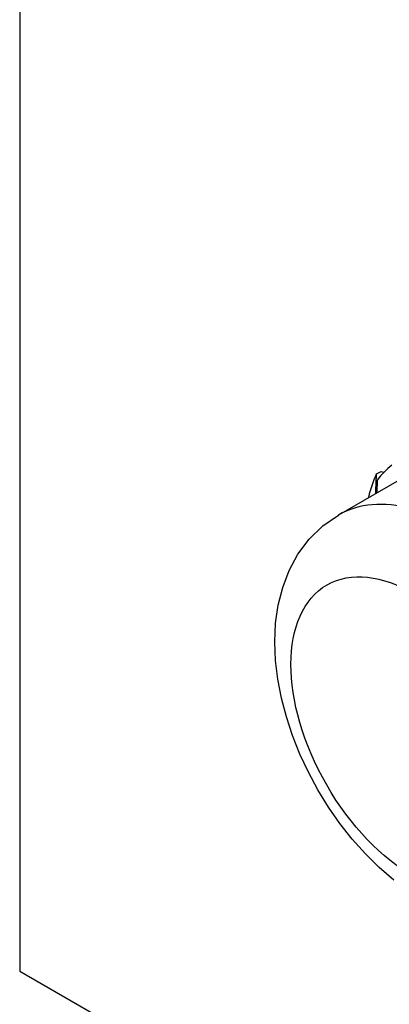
# Model space of a CAD drawing. Header units: inches. Extents: x 25 to 246, y 20 to 159.
# Tile 83 of 112: x 221.055 to 221.267, y 91.355 to 91.92. Entities that reach past the tile are written whole.
import ezdxf

# ---------------------------------------------------------------- set-up
doc = ezdxf.new("R2010")
doc.units = ezdxf.units.IN
doc.header["$MEASUREMENT"] = 0
doc.layers.add('Visible Edges(ANSI)', color=7, linetype='Continuous', lineweight=25)
doc.layers.add('Visible Tangent Edges(ANSI)', color=7, linetype='Continuous', lineweight=25)

msp = doc.modelspace()

# ---------------------------------------------------------------- linework, layer by layer
at = {"layer": 'Visible Edges(ANSI)'}
for p, q in [((221.25972, 91.65915), (221.26242, 91.6605)), ((221.26242, 91.6605), (221.26396, 91.66005)), ((221.27131, 91.65478), (221.2379, 91.63554))]:
    msp.add_line(p, q, dxfattribs=at)
at = {"layer": 'Visible Edges(ANSI)', "flags": 128}
for points in [[(221.26849, 91.66423), (221.26625, 91.66228), (221.26411, 91.6602), (221.26206, 91.65798), (221.26012, 91.65563)], [(221.25516, 91.64548), (221.25532, 91.64608), (221.25548, 91.64668), (221.25564, 91.64727), (221.2558, 91.64787), (221.25597, 91.64846), (221.25614, 91.64904), (221.25632, 91.64963), (221.25649, 91.65021), (221.25667, 91.65079), (221.25685, 91.65136), (221.25704, 91.65194), (221.25723, 91.65251), (221.25742, 91.65308), (221.25761, 91.65364), (221.25781, 91.65421), (221.25801, 91.65477), (221.25822, 91.65532), (221.25842, 91.65588), (221.25863, 91.65643), (221.25884, 91.65698), (221.25906, 91.65753), (221.25928, 91.65807), (221.2595, 91.65861), (221.25972, 91.65915)], [(221.25927, 91.64785), (221.25929, 91.64832), (221.25931, 91.64879), (221.25933, 91.64927), (221.25935, 91.64974), (221.25937, 91.65021), (221.25939, 91.65068), (221.25941, 91.65115), (221.25943, 91.65163), (221.25944, 91.6521), (221.25946, 91.65257), (221.25948, 91.65304), (221.2595, 91.65351), (221.25952, 91.65398), (221.25954, 91.65445), (221.25956, 91.65492), (221.25958, 91.65539), (221.25959, 91.65586), (221.25961, 91.65633), (221.25963, 91.6568), (221.25965, 91.65727), (221.25967, 91.65774), (221.25969, 91.65821), (221.2597, 91.65868), (221.25972, 91.65915)], [(221.26012, 91.65563), (221.26011, 91.65532), (221.2601, 91.65501), (221.26009, 91.6547), (221.26008, 91.65439), (221.26007, 91.65408), (221.26006, 91.65377), (221.26005, 91.65347), (221.26004, 91.65316), (221.26003, 91.65285), (221.26002, 91.65254), (221.26001, 91.65223), (221.26, 91.65192), (221.25999, 91.65161), (221.25998, 91.6513), (221.25997, 91.65099), (221.25996, 91.65068), (221.25995, 91.65037), (221.25994, 91.65006), (221.25993, 91.64975), (221.25992, 91.64944), (221.25991, 91.64913), (221.2599, 91.64882), (221.25989, 91.64851), (221.25988, 91.6482)], [(221.26958, 91.4259), (221.26125, 91.43313), (221.25332, 91.441), (221.2458, 91.44946), (221.23874, 91.45844), (221.23217, 91.46788), (221.22613, 91.47771), (221.22066, 91.48787), (221.21579, 91.49829), (221.21157, 91.5089), (221.20803, 91.51964), (221.2052, 91.53046), (221.20313, 91.54129), (221.20186, 91.55208), (221.20143, 91.5628), (221.20191, 91.57337), (221.20339, 91.58377), (221.20593, 91.59394), (221.20967, 91.60377), (221.2147, 91.61309), (221.22112, 91.62169), (221.22891, 91.62929), (221.2379, 91.63554)]]:
    msp.add_lwpolyline(points, dxfattribs=at)
at = {"layer": 'Visible Tangent Edges(ANSI)'}
for p, q in [((221.05517, 111.24783), (221.05517, 91.37365)), ((221.05517, 91.37365), (233.95605, 83.94453))]:
    msp.add_line(p, q, dxfattribs=at)
msp.add_ellipse((221.30323, 91.5221), major_axis=(0.06533, -0.11344), ratio=0.578093, start_param=0, end_param=3.141593, dxfattribs=at)
msp.add_ellipse((221.28096, 91.50928), major_axis=(0.04961, -0.08615), ratio=0.578093, dxfattribs=at)

doc.saveas('drawing.dxf')
